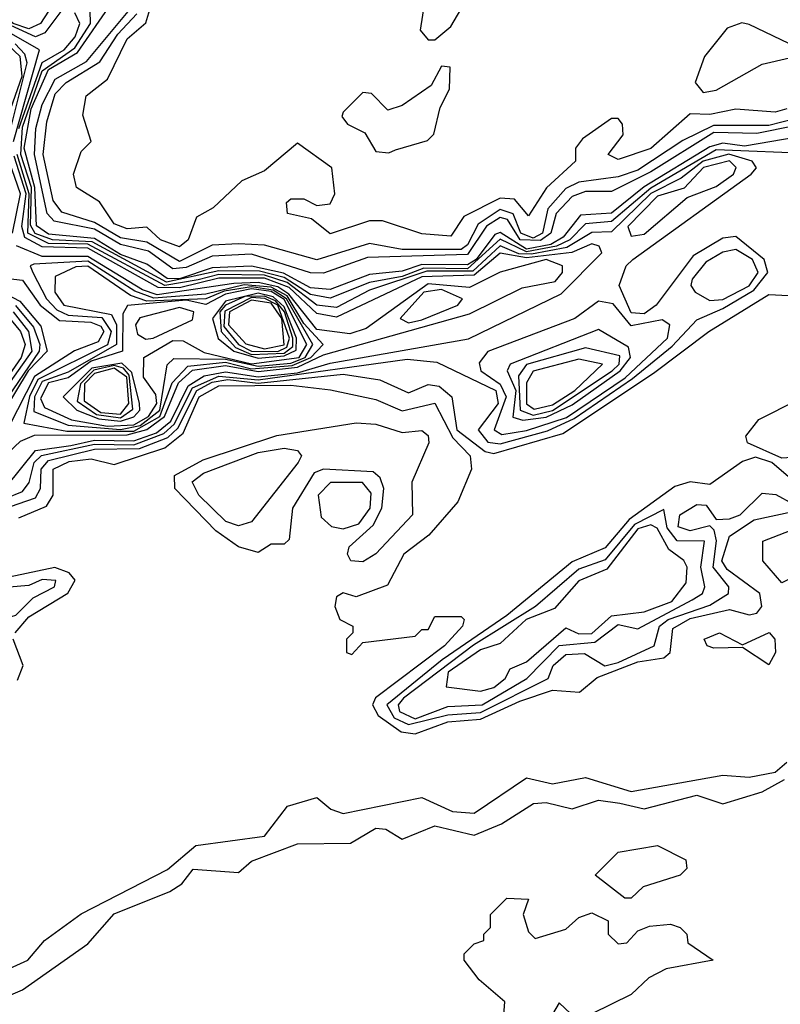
# Model space of a CAD drawing. Extents: x 2889633 to 3052318, y 540750 to 918690.
# Tile 14 of 256: x 3009341 to 3010503, y 556358 to 557861. Entities that reach past the tile are written whole.
import ezdxf

# ---------------------------------------------------------------- set-up
doc = ezdxf.new("R2010")
doc.units = 0

msp = doc.modelspace()

# ---------------------------------------------------------------- linework, layer by layer
at = {"layer": '0CON02XD'}
for points in [[(3009585, 557514.3), (3009555.8, 557525), (3009535, 557544), (3009505, 557541.9), (3009485, 557549.2), (3009463, 557583), (3009427.5, 557605), (3009423.3, 557625), (3009435, 557660), (3009450, 557675), (3009437.5, 557715), (3009442.5, 557745), (3009475, 557770), (3009505, 557832), (3009533.8, 557856.2), (3009555, 557927.8)], [(3009975, 557830), (3009999.3, 557850.7), (3010020, 557885), (3010015, 557900), (3010005, 557900), (3009995, 557890), (3009988.3, 557898.3), (3009962.5, 557907.5), (3009952.5, 557845), (3009965, 557830), (3009975, 557830)], [(3009396.9, 557893.2), (3009372.5, 557855), (3009355, 557847.2), (3009330.8, 557855), (3009305, 557877.7), (3009225, 557852), (3009210, 557855), (3009204.6, 557865)], [(3010528.5, 557681.4), (3010448.1, 557668), (3010415, 557672.5), (3010395, 557666.7), (3010295, 557605.7), (3010245, 557565.4), (3010197.6, 557562.3), (3010171.2, 557528.8), (3010152.1, 557517.9), (3010115, 557510.6), (3010075, 557536.3), (3010066.8, 557533.2), (3010038.4, 557495), (3010025, 557486.9), (3009955, 557487.3), (3009925, 557477), (3009875, 557471.8), (3009815, 557449.1), (3009785, 557451.8), (3009744, 557474), (3009695, 557484.5), (3009635, 557482.3), (3009585, 557465.5), (3009566.1, 557466.1), (3009535, 557487.7), (3009495, 557502.3), (3009455, 557526.8), (3009385, 557533.3), (3009366.5, 557546.5), (3009363.9, 557605), (3009347.7, 557665), (3009358.3, 557725), (3009385, 557784.7), (3009429.2, 557810.7), (3009480.6, 557885)], [(3009405, 557875.6), (3009379.2, 557840.9), (3009365, 557834.6), (3009295, 557867), (3009215, 557842.5), (3009195, 557850), (3009187.9, 557865)], [(3009339.5, 557695), (3009375, 557795.4), (3009408.8, 557815), (3009425.8, 557835), (3009432.7, 557855), (3009425, 557871.4)], [(3010555, 557656.2), (3010405, 557662.5), (3010305, 557603.9), (3010245, 557552.7), (3010205, 557549.1), (3010181.1, 557525), (3010160.9, 557515), (3010115, 557506.4), (3010075, 557525.8), (3010025, 557480.5), (3009958.2, 557481.8), (3009925, 557468.8), (3009875, 557460), (3009815, 557436), (3009785, 557441.4), (3009745, 557467.6), (3009707, 557477), (3009645, 557477.6), (3009565, 557460.2), (3009451.8, 557521.8), (3009391.2, 557525), (3009364.4, 557534.4), (3009357.5, 557547.5), (3009358.9, 557605), (3009342.4, 557655), (3009345, 557696.7), (3009375, 557782.8), (3009425, 557818), (3009448.9, 557855), (3009448.6, 557875)], [(3009805, 557473.9), (3009785, 557474.7), (3009695, 557503), (3009635, 557499.7), (3009595, 557482.7), (3009575, 557480.5), (3009537.6, 557507.6), (3009495, 557518), (3009455, 557541.2), (3009393.3, 557553.3), (3009382.9, 557565), (3009363.5, 557655), (3009365.3, 557695), (3009375, 557731.4), (3009395, 557770.4), (3009442.7, 557797.3), (3009506.5, 557873.5)], [(3009585, 557491.8), (3009535, 557521.3), (3009495, 557527.7), (3009455, 557551.6), (3009405, 557567.1), (3009392.1, 557585), (3009376.9, 557655), (3009382.5, 557705), (3009395, 557748), (3009412, 557765), (3009463.4, 557796.6), (3009490.9, 557839.1), (3009520, 557870)], [(3009331.4, 557675), (3009371.1, 557815), (3009295, 557858.1)], [(3010385, 557750), (3010405, 557753.3), (3010475, 557793.3), (3010517, 557803), (3010528.3, 557818.3), (3010455, 557853.8), (3010443.9, 557856.1), (3010421.7, 557848.3), (3010386.7, 557805), (3010372.5, 557765), (3010385, 557750)], [(3009323.9, 557715), (3009344.9, 557775), (3009341.7, 557805), (3009315, 557829.7)], [(3009322.1, 557675), (3009352.1, 557795), (3009348.5, 557808.5), (3009334, 557824)], [(3009905, 557657.5), (3009915, 557662.5), (3009963.6, 557676.4), (3009973.6, 557686.4), (3009983, 557727), (3009997.5, 557755), (3009998.3, 557788.3), (3009985, 557790), (3009969.3, 557760.7), (3009925, 557730), (3009903, 557723), (3009878.3, 557748.3), (3009865, 557750), (3009835, 557720), (3009833, 557713), (3009841.7, 557701.7), (3009868.3, 557688.3), (3009885, 557660), (3009905, 557657.5)], [(3010512.5, 557725), (3010495, 557720), (3010435, 557724.3), (3010395, 557716.2), (3010365, 557717.5), (3010305, 557664.2), (3010255, 557647.5), (3010240, 557655), (3010262.5, 557685), (3010261.7, 557701.7), (3010255, 557710), (3010245, 557710), (3010200.7, 557679.3), (3010190, 557665), (3010190, 557645), (3010145.5, 557604.5), (3010118.3, 557561.7), (3010096.8, 557586.8), (3010075, 557588.6), (3010019.5, 557560.5), (3009999.3, 557530.7), (3009955, 557533.8), (3009895, 557553.8), (3009875, 557553.8), (3009815, 557534), (3009786.7, 557556.7), (3009750, 557565), (3009748.3, 557581.7), (3009755, 557587.5), (3009775, 557587.5), (3009795, 557577.5), (3009815, 557580), (3009822.5, 557595), (3009817.5, 557635), (3009765, 557672.5), (3009715, 557630), (3009680, 557615), (3009636.4, 557573.6), (3009610.7, 557559.3), (3009598, 557525), (3009585, 557514.3)], [(3010525, 557709.6), (3010485, 557699.7), (3010400.5, 557699.5), (3010353.6, 557676.4), (3010285, 557631.1), (3010255, 557620.9), (3010195, 557612.9), (3010175, 557603.5), (3010147.6, 557572.3), (3010139.6, 557535), (3010125, 557527.3), (3010106.5, 557535), (3010094.8, 557564.8), (3010075, 557571.3), (3010041.2, 557548.8), (3010025, 557517.1), (3010015, 557510), (3009925, 557510), (3009875, 557519.4), (3009795, 557494.4), (3009715, 557516.9), (3009675, 557518.9), (3009635, 557516.9), (3009585, 557491.8)], [(3010525, 557698.9), (3010467.1, 557687.1), (3010401.4, 557688.6), (3010305, 557628.9), (3010245, 557598.9), (3010205, 557598.5), (3010185, 557590.9), (3010160.4, 557565), (3010152.4, 557535), (3010136.3, 557523.7), (3010105.3, 557525), (3010086, 557556), (3010075, 557558.8), (3010054.1, 557545.9), (3010025, 557502.5), (3009872.2, 557497.8), (3009805, 557473.9)], [(3009270, 557110), (3009345, 557140.6), (3009355.4, 557154.6), (3009363.1, 557185), (3009374.4, 557195.6), (3009455, 557213), (3009515, 557212), (3009561, 557229), (3009576.7, 557243.3), (3009605, 557298.9), (3009645, 557316.5), (3009705, 557310.9), (3009932.7, 557342.7), (3009978.1, 557338.1), (3010068.2, 557295), (3010071.6, 557275), (3010041.2, 557235), (3010056, 557216), (3010075, 557213.4), (3010146.9, 557233.1), (3010187.9, 557252.1), (3010277, 557313), (3010337.4, 557362.5), (3010375, 557402.5), (3010415, 557420), (3010462.1, 557447.9), (3010483.8, 557475), (3010478.1, 557495), (3010435, 557530), (3010415, 557527.5), (3010369.5, 557500.5), (3010313.1, 557425), (3010295, 557412.1), (3010275, 557413.3), (3010256.7, 557455), (3010267.5, 557485), (3010277.5, 557495), (3010458, 557625), (3010466.2, 557635), (3010460, 557645), (3010424.3, 557655.7), (3010385, 557644.8), (3010351.1, 557618.9), (3010305, 557595.6), (3010245, 557537.3), (3010215, 557536.2), (3010176.8, 557513.2), (3010122.8, 557502.8), (3010103.3, 557503.3), (3010075, 557515.7), (3010033, 557477), (3009963, 557477), (3009875, 557447.8), (3009825, 557421.5), (3009795, 557425.3), (3009749.5, 557459.5), (3009715, 557470.9), (3009645, 557471.9), (3009613.5, 557463.6), (3009562.5, 557455), (3009445, 557518.4), (3009385, 557519.2), (3009353.1, 557535), (3009355.4, 557595), (3009336.8, 557655)], [(3009321.1, 557148.9), (3009365, 557203.2), (3009419.1, 557210.9), (3009455, 557218.9), (3009515, 557218.1), (3009549.6, 557230.4), (3009571.8, 557248.2), (3009598.2, 557301.8), (3009622.8, 557317.2), (3009655, 557323.5), (3009705, 557315.7), (3009765, 557321.7), (3009815, 557336.6), (3010026.5, 557373.5), (3010167.8, 557442.2), (3010230, 557505), (3010226.2, 557515), (3010215, 557518.9), (3010184.3, 557505.7), (3010115, 557497.2), (3010075, 557504.6), (3010035, 557471), (3009955, 557468.6), (3009825, 557406.8), (3009795, 557412.2), (3009752.3, 557452.3), (3009715, 557466.3), (3009645, 557466.5), (3009585, 557451.6), (3009552.3, 557452.3), (3009445, 557512.3), (3009375, 557514.2), (3009348.7, 557528.7), (3009344, 557545), (3009351, 557595), (3009332.5, 557652.5)], [(3009330, 557535), (3009342.2, 557595), (3009324.9, 557645)], [(3010275, 557530.6), (3010295, 557533.5), (3010360.6, 557589.4), (3010405, 557606.5), (3010431.4, 557625), (3010435.4, 557635.4), (3010425, 557645.3), (3010385.4, 557635.4), (3010356, 557604), (3010315, 557591.5), (3010270, 557545), (3010275, 557530.6)], [(3009295, 557173.1), (3009342.3, 557217.7), (3009363.3, 557226.8), (3009505, 557227.2), (3009534.9, 557235.1), (3009562.2, 557255), (3009583.4, 557306.6), (3009605, 557326), (3009655, 557333), (3009705, 557323.9), (3009765, 557330.4), (3009805, 557349.3), (3010028, 557412), (3010108.3, 557451.7), (3010158.9, 557461.1), (3010169.8, 557475), (3010170, 557485), (3010145, 557495.1), (3010075, 557475.4), (3010028.1, 557451.9), (3009965, 557457.9), (3009870.3, 557389.7), (3009845, 557381.5), (3009795, 557388.2), (3009751.9, 557441.9), (3009735, 557453), (3009705, 557459.7), (3009668.2, 557458.2), (3009551.1, 557441.1), (3009528.7, 557448.7), (3009445, 557499.5), (3009375, 557499.6), (3009335.9, 557515.9)], [(3010395, 557432.2), (3010415, 557434), (3010455, 557454.7), (3010468.7, 557475), (3010460.4, 557495), (3010435, 557510), (3010415, 557506.2), (3010389.1, 557490.9), (3010368.1, 557465), (3010366, 557455), (3010372.5, 557445), (3010395, 557432.2)], [(3009412.8, 557232.8), (3009515, 557232.9), (3009554.8, 557255), (3009573.6, 557306.4), (3009597.8, 557332.2), (3009655, 557337.9), (3009695, 557328.1), (3009757.1, 557333), (3009785.8, 557345), (3009804.4, 557365), (3009775, 557397.4), (3009749.3, 557439.3), (3009725, 557452.7), (3009684, 557456), (3009625, 557442), (3009545.9, 557435.9), (3009516.6, 557446.6), (3009445, 557492.5), (3009362.4, 557487.6), (3009356.7, 557485), (3009360.8, 557475), (3009381.8, 557435), (3009397.8, 557417.8), (3009415, 557409.8), (3009466.3, 557406.3), (3009480.8, 557385), (3009475, 557364.7), (3009368.4, 557311.6), (3009355.9, 557285.9), (3009347.1, 557245), (3009412.8, 557232.8)], [(3009494.7, 557235.3), (3009525, 557241.2), (3009554.8, 557265), (3009566.2, 557333.8), (3009576.2, 557343.8), (3009655, 557342.9), (3009705, 557331.8), (3009755, 557336.6), (3009777, 557345), (3009788.6, 557365), (3009748.5, 557435), (3009728.2, 557448.2), (3009695, 557453.3), (3009653.3, 557446.7), (3009625, 557434.8), (3009535, 557431.4), (3009509.9, 557439.9), (3009445, 557484.7), (3009426.4, 557483.6), (3009395, 557468.8), (3009394.5, 557445), (3009408.1, 557425), (3009481.1, 557411.1), (3009488.6, 557395), (3009488.8, 557365), (3009415, 557323), (3009375, 557308.6), (3009363.6, 557285), (3009362.6, 557262.6), (3009415, 557241.9), (3009494.7, 557235.3)], [(3009305, 557468), (3009345, 557463.3), (3009372.3, 557425), (3009401.7, 557401.8), (3009449.4, 557399.4), (3009465, 557393.1), (3009469.3, 557385), (3009460.6, 557369.4), (3009424.7, 557355.3), (3009363.5, 557316.4), (3009325, 557240.5)], [(3009285, 557460.2), (3009341, 557431), (3009373.2, 557393.2), (3009382.8, 557355), (3009353.6, 557325), (3009315, 557260.9)], [(3009475, 557240.6), (3009515, 557242.4), (3009537.6, 557255), (3009550.2, 557275), (3009548.6, 557288.6), (3009530, 557315), (3009530.6, 557345), (3009575, 557371.1), (3009590.7, 557370.7), (3009622.9, 557352.9), (3009695, 557335.7), (3009768, 557345), (3009779.6, 557365), (3009745, 557433.8), (3009725, 557445.9), (3009695, 557450.1), (3009655, 557442), (3009625, 557426.4), (3009595, 557432.9), (3009505.4, 557424.6), (3009498.2, 557411.8), (3009497.8, 557355), (3009450.3, 557339.7), (3009415, 557314.3), (3009385, 557306.5), (3009372.6, 557282.5), (3009378.9, 557268.9), (3009420, 557250), (3009475, 557240.6)], [(3009935, 557398.1), (3009955, 557402.9), (3010010, 557425), (3010017.5, 557435), (3009985, 557449.3), (3009958.1, 557445), (3009922, 557405), (3009935, 557398.1)], [(3009275, 557099.7), (3009365, 557131.1), (3009372.7, 557145), (3009373.8, 557175), (3009385, 557187.8), (3009455, 557205.5), (3009523.8, 557206.1), (3009567, 557223), (3009582.5, 557237.5), (3009611.6, 557295), (3009635, 557307.5), (3009658.6, 557311.4), (3009705, 557305.9), (3009835, 557319.6), (3009891.2, 557311.2), (3009935, 557291.2), (3009965, 557304.2), (3009981.4, 557301.4), (3010001.2, 557285), (3010008.8, 557235), (3010051.7, 557201.7), (3010065, 557198.5), (3010170.7, 557229.3), (3010308.8, 557321.2), (3010393.8, 557385), (3010485, 557441.2), (3010515, 557440)], [(3009705, 557344.3), (3009745, 557347.6), (3009763.4, 557356.6), (3009763.6, 557375), (3009745, 557422.7), (3009727.9, 557437.9), (3009705, 557443.3), (3009655, 557431), (3009635.6, 557405), (3009644, 557374), (3009668.2, 557355), (3009705, 557344.3)], [(3009695, 557349.6), (3009745, 557352.1), (3009758.1, 557361.9), (3009758.3, 557375), (3009745.2, 557415.2), (3009731.8, 557431.8), (3009715, 557438.7), (3009685, 557438.4), (3009655, 557425.2), (3009646.6, 557415), (3009648.4, 557385), (3009670.7, 557360.7), (3009695, 557349.6)], [(3009735, 557354.5), (3009749.1, 557360.9), (3009753, 557375), (3009735, 557425.1), (3009715.4, 557435.4), (3009695, 557436.8), (3009654.1, 557415.9), (3009652.8, 557392.8), (3009675.1, 557365.1), (3009694.9, 557354.9), (3009735, 557354.5)], [(3009715, 557358.7), (3009745, 557364.8), (3009741.3, 557405), (3009725, 557428.2), (3009695, 557433), (3009661.5, 557415), (3009659.6, 557395), (3009686.3, 557366.2), (3009715, 557358.7)], [(3009334.5, 557424.5), (3009361.8, 557391.8), (3009371.4, 557365), (3009370.6, 557355), (3009315, 557273.4)], [(3009533.4, 557373.4), (3009545, 557374.8), (3009605, 557402.9), (3009606.7, 557415), (3009585, 557421.7), (3009524.2, 557405.9), (3009517.8, 557395), (3009521, 557381), (3009533.4, 557373.4)], [(3010077.6, 557227.6), (3010115, 557233.9), (3010176.2, 557253.8), (3010265.7, 557314.3), (3010330.5, 557375), (3010334, 557395), (3010322.5, 557402.5), (3010275, 557393.8), (3010247.4, 557427.4), (3010225, 557431.2), (3010188.8, 557405), (3010055.8, 557354.2), (3010042.9, 557337.1), (3010045.4, 557325), (3010075, 557304.6), (3010083.8, 557285), (3010065.6, 557235), (3010077.6, 557227.6)], [(3009330.7, 557415), (3009354.1, 557385), (3009359.2, 557355), (3009305, 557278.4)], [(3009320.8, 557410.8), (3009342.2, 557385), (3009349.2, 557365), (3009342.9, 557345), (3009305, 557290.9)], [(3010109.6, 557249.6), (3010145, 557254.2), (3010185, 557273), (3010258.3, 557325), (3010274, 557345), (3010270.9, 557360.9), (3010225, 557388), (3010090, 557335), (3010085.6, 557325), (3010098.5, 557295), (3010094.2, 557254.3), (3010109.6, 557249.6)], [(3010125, 557257.4), (3010155, 557264.5), (3010246, 557325), (3010256.5, 557335), (3010257.7, 557347.7), (3010205, 557360), (3010115, 557334.6), (3010103, 557317), (3010105.4, 557265), (3010125, 557257.4)], [(3010126.6, 557266.6), (3010155, 557273), (3010188.8, 557295), (3010231.2, 557335), (3010195, 557342.7), (3010125, 557324.4), (3010115, 557306.7), (3010115, 557274.5), (3010126.6, 557266.6)], [(3010505, 557191.3), (3010452.5, 557215), (3010450, 557225), (3010469.7, 557250.4), (3010529.5, 557280.5), (3010575, 557280), (3010605, 557292.5), (3010630, 557335), (3010645, 557346.7), (3010715, 557350), (3010735, 557340), (3010733.5, 557305), (3010705, 557270.7), (3010665, 557258.7), (3010613.8, 557266.2), (3010596.8, 557263.2), (3010574.1, 557215), (3010535, 557193.4), (3010505, 557191.3)], [(3009495, 557248.2), (3009515, 557254.8), (3009524.2, 557265), (3009523.8, 557275), (3009512.3, 557322.3), (3009496.7, 557336.7), (3009451.1, 557328.9), (3009407.1, 557285), (3009428.2, 557265), (3009461.8, 557251.8), (3009495, 557248.2)], [(3009495, 557253), (3009513.7, 557266.3), (3009508.3, 557318.3), (3009499.2, 557329.1), (3009485, 557333.2), (3009454.3, 557325.7), (3009433.7, 557305), (3009428.8, 557278.8), (3009458.3, 557258.3), (3009495, 557253)], [(3009495, 557258.7), (3009507.7, 557275), (3009504.6, 557315), (3009485, 557328.8), (3009455, 557321), (3009439.7, 557305), (3009439.3, 557279.3), (3009465, 557261.5), (3009495, 557258.7)], [(3009339.8, 557100.2), (3009381.7, 557118.3), (3009391.9, 557135), (3009392.2, 557175), (3009416.6, 557186.6), (3009450.3, 557190.4), (3009485, 557182), (3009562.6, 557207.4), (3009590.4, 557229.6), (3009615, 557285.4), (3009645, 557302.1), (3009755, 557302.8), (3009815.7, 557295.7), (3009885, 557281.1), (3009925, 557263.8), (3009975, 557275.6), (3010002.4, 557222.4), (3010029.2, 557195), (3010031.2, 557175), (3010010, 557125), (3009966, 557074), (3009927.5, 557045), (3009902.5, 556997.5), (3009855, 556980), (3009835, 556986), (3009825, 556980), (3009822.5, 556965), (3009830, 556945), (3009850, 556935), (3009850, 556925), (3009840, 556915), (3009840, 556895), (3009848.3, 556891.7), (3009865, 556910), (3009945, 556920), (3009955, 556930), (3009965, 556930), (3009975, 556950), (3010015, 556950), (3010020, 556945), (3010017.5, 556935), (3009990, 556905), (3009884.2, 556825.8), (3009880, 556815), (3009888.5, 556798.5), (3009923.8, 556773.8), (3009945, 556770.9), (3009995, 556788.9), (3010045, 556793), (3010105, 556820.4), (3010155, 556837.1), (3010195.8, 556834.2), (3010223.2, 556856.8), (3010285, 556880.7), (3010325, 556886.7), (3010334.4, 556895), (3010338.7, 556931.3), (3010365, 556946.5), (3010425, 556960.5), (3010455, 556952.2), (3010467.1, 556955), (3010474.3, 556965), (3010471.4, 556985), (3010421.5, 557021.5), (3010413.2, 557035), (3010425, 557072.5), (3010462.6, 557097.4), (3010555, 557117.2)], [(3009865, 557033.5), (3009846.7, 557035), (3009841.4, 557045), (3009844, 557056), (3009880.8, 557089.1), (3009894.2, 557115), (3009897.1, 557145), (3009891.6, 557161.6), (3009880.7, 557170.7), (3009805, 557174.6), (3009790.8, 557169.2), (3009757.5, 557115), (3009752.5, 557067.5), (3009745, 557060), (3009725, 557060), (3009705, 557047.5), (3009675, 557056.2), (3009640.4, 557080.4), (3009578.1, 557145), (3009577.1, 557165), (3009620.9, 557189.1), (3009733.7, 557226.3), (3009855, 557245.5), (3009885, 557243.6), (3009925, 557230.9), (3009955, 557234), (3009965, 557226.2), (3009965.7, 557215), (3009940, 557155), (3009941.1, 557105), (3009885, 557045.7), (3009865, 557033.5)], [(3009675, 557088.1), (3009656, 557095), (3009614.3, 557135), (3009604.5, 557155.5), (3009621.5, 557168.5), (3009705, 557200), (3009745, 557206.7), (3009765, 557203.3), (3009771.2, 557195), (3009766.2, 557185), (3009695, 557094.2), (3009675, 557088.1)], [(3010515, 557163.3), (3010490, 557185), (3010465, 557193.1), (3010445, 557186.7), (3010395, 557151.2), (3010365, 557155.6), (3010341.5, 557148.5), (3010272, 557098), (3010235, 557054.5), (3010185, 557033.5), (3010085, 556951.5), (3009986.2, 556883.8), (3009901.8, 556815), (3009912.7, 556795), (3009935, 556784.7), (3009995, 556799.7), (3010045, 556803.2), (3010148, 556855), (3010155.8, 556875), (3010175, 556891.9), (3010203.4, 556893.4), (3010234.6, 556874.6), (3010255, 556879.6), (3010310, 556905), (3010318.1, 556935), (3010331.4, 556945), (3010395, 556967.3), (3010423.8, 556985), (3010424, 556995), (3010400.4, 557025), (3010405.4, 557065.4), (3010401.7, 557081.7), (3010395, 557088), (3010365, 557080.8), (3010346.6, 557086.6), (3010349.5, 557105), (3010375, 557120.6), (3010389.7, 557119.6), (3010405, 557098), (3010425, 557098.9), (3010441.2, 557105), (3010475, 557138.1), (3010496, 557136), (3010521.7, 557121.7)], [(3009835, 557083.6), (3009858.8, 557091.2), (3009876, 557115), (3009877.9, 557137.9), (3009864.3, 557154.3), (3009815.7, 557154.3), (3009797, 557135), (3009801.4, 557101.4), (3009817, 557087), (3009835, 557083.6)], [(3009945, 556793.8), (3009995, 556812.5), (3010047.1, 556815), (3010115.7, 556855), (3010165, 556905.4), (3010219.3, 556910.7), (3010255, 556937.5), (3010285, 556931.2), (3010368, 556975), (3010383.8, 556985), (3010387.5, 556995), (3010381.1, 557025), (3010387.1, 557065), (3010345, 557065.5), (3010330, 557085), (3010325, 557113.3), (3010279.8, 557090.2), (3010235, 557036.2), (3010195, 557022.1), (3010128.9, 556965), (3010034.1, 556905.9), (3009927.1, 556825), (3009919.1, 556815), (3009921.1, 556805), (3009945, 556793.8)], [(3010045, 556836), (3010065, 556841.5), (3010082.5, 556855), (3010090, 556870), (3010115, 556880.8), (3010175, 556932.5), (3010195, 556923.2), (3010215, 556923.9), (3010245, 556950.8), (3010295, 556957.1), (3010337.2, 556972.7), (3010358.9, 557001.1), (3010360.5, 557025), (3010355.4, 557035.4), (3010332.4, 557052.3), (3010314.8, 557084.8), (3010305, 557089.7), (3010285, 557083.8), (3010237.9, 557022.1), (3010195, 557004.5), (3010157.8, 556962.2), (3010114.5, 556945), (3010075, 556908.6), (3010045, 556898.9), (3009995.5, 556865), (3009992.3, 556842.3), (3010045, 556836)], [(3010505, 557001.2), (3010475.8, 557035), (3010476.2, 557065), (3010535, 557087.5), (3010555, 557086.9), (3010560.8, 557065), (3010531.3, 557038.7), (3010515, 557006.2), (3010505, 557001.2)], [(3009334, 556925), (3009355, 556949.5), (3009414.6, 556985.4), (3009425.4, 557005.4), (3009416.7, 557016.7), (3009394.6, 557024.6), (3009325, 557010)], [(3009315, 556945.5), (3009335, 556951.8), (3009361.5, 556978.5), (3009393.8, 556995), (3009396, 557005), (3009375, 557006.5), (3009355, 556997.1), (3009325, 556994.6), (3009309.5, 556985), (3009298.5, 556965), (3009302.8, 556952.8), (3009315, 556945.5)], [(3010485, 556876.2), (3010445, 556902.5), (3010401.3, 556901.3), (3010391.2, 556905), (3010386.2, 556915), (3010410, 556925), (3010445, 556906.7), (3010485.6, 556925.6), (3010494.2, 556915), (3010495.5, 556895), (3010485, 556876.2)], [(3009337.5, 556852.5), (3009346.4, 556875), (3009330.8, 556915)], [(3009124.4, 556275.6), (3009260.3, 556369.7), (3009285.5, 556394.5), (3009353.3, 556425), (3009378.8, 556455), (3009435, 556496), (3009566.4, 556563.6), (3009609.7, 556600.4), (3009715, 556614.2), (3009750, 556660), (3009795, 556673.3), (3009815.9, 556655.9), (3009835, 556649.2), (3009955, 556673.3), (3010002.2, 556652.2), (3010035, 556649.4), (3010115, 556703.3), (3010155, 556694.3), (3010205, 556704), (3010275, 556682.5), (3010415, 556707.5), (3010455, 556704.4), (3010495, 556712.1), (3010512.7, 556727.3)], [(3009310, 556365), (3009345, 556380), (3009445, 556450), (3009485, 556495.8), (3009570, 556530), (3009588.6, 556541.4), (3009606.1, 556563.9), (3009675, 556558.8), (3009695, 556576.2), (3009765, 556602.5), (3009846.4, 556603.6), (3009885, 556626.7), (3009900, 556625), (3009925, 556610), (3009975, 556630), (3010035, 556616), (3010076.8, 556633.2), (3010125.8, 556664.2), (3010145, 556665.8), (3010185, 556656), (3010225, 556669.2), (3010257.5, 556665), (3010295, 556656.2), (3010375, 556677.1), (3010415, 556663.8), (3010475, 556682), (3010508.9, 556701.1)], [(3010275, 556520), (3010265, 556520), (3010220, 556555), (3010255, 556590), (3010315, 556600), (3010358.3, 556578.3), (3010360, 556565), (3010350, 556555), (3010293, 556537), (3010275, 556520)], [(3010080, 556335), (3010081.7, 556361.7), (3010042.5, 556395), (3010020, 556425), (3010020, 556435), (3010035, 556450), (3010050, 556455), (3010050, 556465), (3010060, 556475), (3010060, 556495), (3010085, 556520), (3010118.3, 556518.3), (3010110, 556495), (3010118.3, 556468.3), (3010128.3, 556458.3), (3010175, 556472.5), (3010195, 556490), (3010215, 556497.5), (3010240, 556485), (3010240, 556465), (3010255, 556450), (3010268.3, 556451.7), (3010285, 556470), (3010303, 556477), (3010335, 556480), (3010350, 556475), (3010360, 556465), (3010361.7, 556451.7), (3010400, 556425), (3010328.3, 556411.7), (3010301.7, 556398.3), (3010275, 556372.5), (3010215, 556343.3)], [(3010183, 556343), (3010165, 556360), (3010148.3, 556331.7)]]:
    msp.add_lwpolyline(points, dxfattribs=at)

doc.saveas('drawing.dxf')
